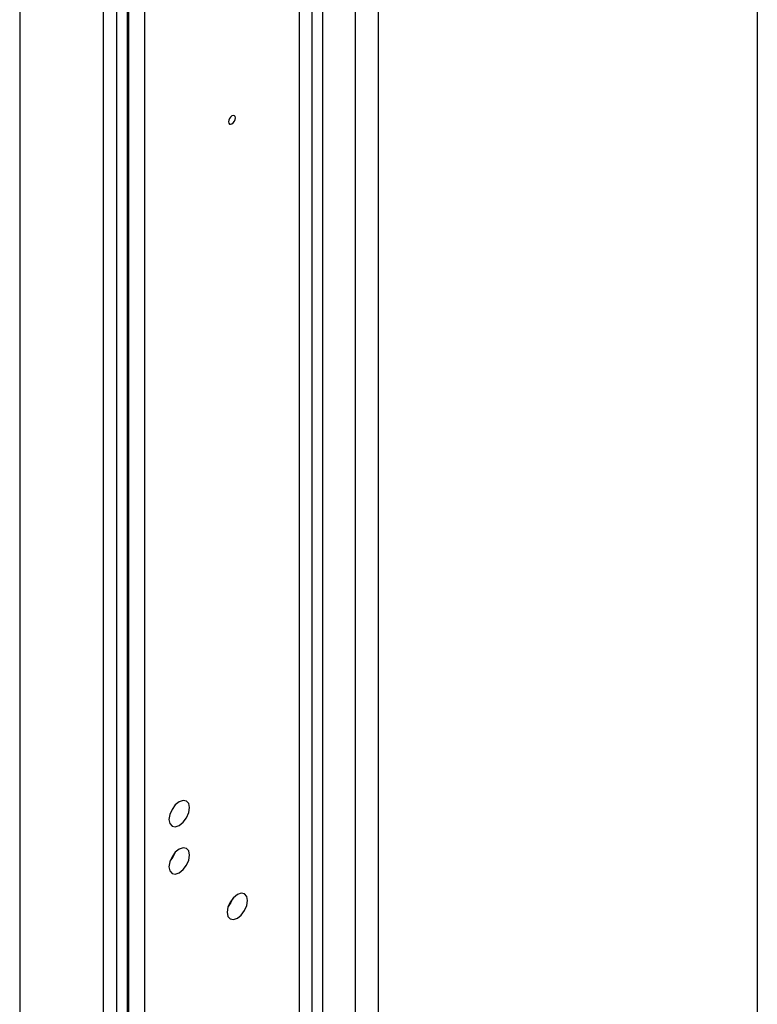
# Model space of a CAD drawing. Header units: millimetres. Extents: x 0 to 1118, y 0 to 864.
# Tile 143 of 256: x 891.84 to 899.47, y 622.02 to 632.2. Entities that reach past the tile are written whole.
import ezdxf

# ---------------------------------------------------------------- set-up
doc = ezdxf.new("R2010")
doc.units = ezdxf.units.MM

msp = doc.modelspace()

# ---------------------------------------------------------------- linework, layer by layer
at = {"color": 7, "linetype": 'Continuous', "lineweight": 25}
for p, q in [((891.8427, 683.4115), (891.8427, 583.6016)), ((892.7054, 682.9135), (892.7054, 583.1036)), ((892.8468, 583.1036), (892.8468, 682.9135)), ((892.9692, 606.9714), (892.9692, 658.5761)), ((899.467, 635.2603), (899.467, 612.635)), ((895.5527, 611.5943), (895.5527, 634.4623)), ((894.0023, 623.0367), (893.9998, 623.0381))]:
    msp.add_line(p, q, dxfattribs=at)
at = {"color": 8, "linetype": 'Continuous', "lineweight": 25}
for p, q in [((892.9546, 658.5871), (892.9546, 606.9485)), ((893.1313, 658.4801), (893.1313, 607.1196)), ((894.9772, 606.6947), (894.9772, 658.3545)), ((894.7337, 606.9329), (894.7337, 658.2626)), ((894.8618, 643.3333), (894.8618, 606.8097)), ((895.3149, 606.3057), (895.315, 643.2359))]:
    msp.add_line(p, q, dxfattribs=at)
at = {"color": 7, "linetype": 'Continuous', "lineweight": 25, "flags": 128}
for points in [[(894.0718, 631.1865), (894.0691, 631.2006), (894.0614, 631.2094), (894.05, 631.2116), (894.0364, 631.2069), (894.0229, 631.196), (894.0114, 631.1805), (894.0038, 631.1629), (894.0011, 631.1457), (894.0038, 631.1316), (894.0114, 631.1228), (894.0229, 631.1206), (894.0364, 631.1253), (894.05, 631.1362), (894.0614, 631.1516), (894.0691, 631.1693), (894.0718, 631.1865)], [(893.598, 624.0541), (893.59, 624.0963), (893.567, 624.1227), (893.5326, 624.1294), (893.492, 624.1153), (893.4514, 624.0825), (893.417, 624.0361), (893.394, 623.9831), (893.3859, 623.9316), (893.394, 623.8894), (893.417, 623.8629), (893.4514, 623.8562), (893.492, 623.8703), (893.5326, 623.9031), (893.567, 623.9495), (893.59, 624.0025), (893.598, 624.0541)], [(893.598, 623.5641), (893.59, 623.6063), (893.567, 623.6328), (893.5326, 623.6395), (893.492, 623.6254), (893.4514, 623.5926), (893.417, 623.5462), (893.394, 623.4932), (893.3859, 623.4417), (893.394, 623.3995), (893.417, 623.373), (893.4514, 623.3663), (893.492, 623.3804), (893.5326, 623.4132), (893.567, 623.4596), (893.59, 623.5126), (893.598, 623.5641)], [(893.4463, 623.587), (893.4255, 623.5412), (893.3962, 623.5004)], [(894.1991, 623.0946), (894.191, 623.1368), (894.168, 623.1632), (894.1336, 623.1699), (894.093, 623.1558), (894.0524, 623.1231), (894.018, 623.0766), (893.995, 623.0236), (893.9869, 622.9721), (893.995, 622.9299), (894.018, 622.9034), (894.0524, 622.8967), (894.093, 622.9109), (894.1336, 622.9436), (894.168, 622.99), (894.191, 623.043), (894.1991, 623.0946)], [(894.0473, 623.1175), (894.0266, 623.0717), (893.9973, 623.0308)]]:
    msp.add_lwpolyline(points, dxfattribs=at)

doc.saveas('drawing.dxf')
